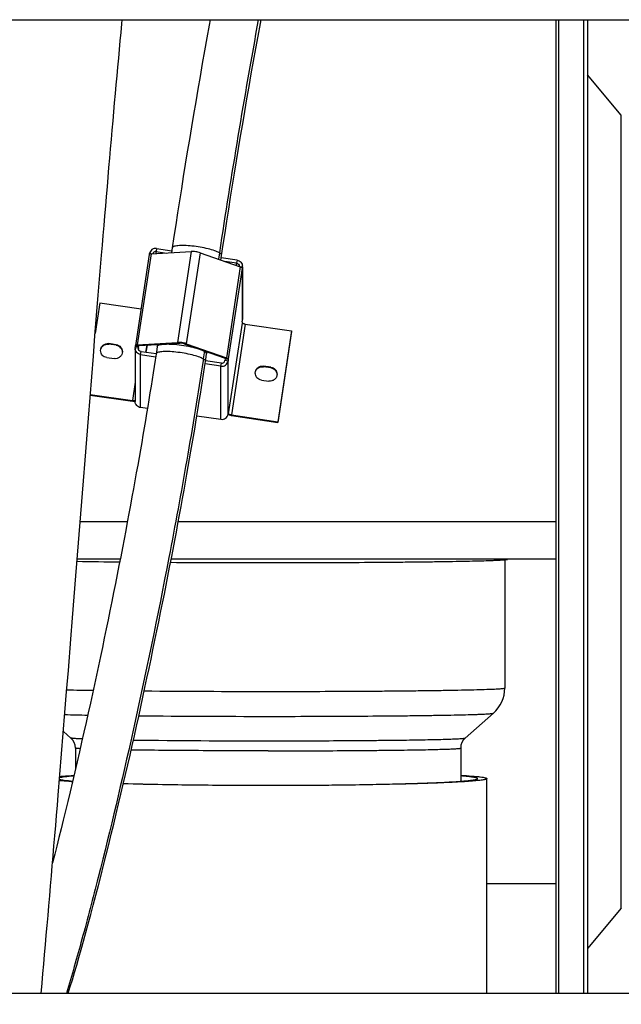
# Model space of a CAD drawing. Extents: x 0 to 420, y -27 to 297.
# Tile 7 of 17: x 203 to 222, y 92 to 123. Entities that reach past the tile are written whole.
import ezdxf

# ---------------------------------------------------------------- set-up
doc = ezdxf.new("R2010")
doc.units = 0
doc.header["$LTSCALE"] = 23.1
doc.layers.get('0').update_dxf_attribs({"linetype": 'CONTINUOUS'})
for name, color, linetype in [('110528_DXF_CONTINUOUS_LINE', 7, 'CONTINUOUS'), ('110660_DXF_CONTINUOUS_LINE', 7, 'CONTINUOUS'), ('110802_DXF_CONTINUOUS_LINE', 7, 'CONTINUOUS'), ('124297_DXF_CONTINUOUS_LINE', 7, 'CONTINUOUS'), ('ASEM_85_125-10_DXF_DIMENSI', 7, 'CONTINUOUS'), ('G_ASE_DUMMY_DXF_CONTINUOUS', 7, 'CONTINUOUS'), ('GUIDE_125_DXF_CONTINUOUS_L', 7, 'CONTINUOUS'), ('HOSE_125_10_DXF_CONTINUOUS', 7, 'CONTINUOUS')]:
    doc.layers.add(name, color=color, linetype=linetype)
doc.styles.get("Standard").update_dxf_attribs({"font": 'txt', "width": 0.7})
doc.dimstyles.new('DIMSTYLE_5', dxfattribs={"dimtxt": 3.5, "dimasz": 3, "dimexe": 1.5, "dimexo": 1, "dimgap": 0.875, "dimtad": 1, "dimdec": 0, "dimlfac": 10, "dimtxsty": 'STANDARD', "dimblk": '_ARROW_FILLED', "dimblk1": '_ARROW_FILLED', "dimblk2": '_ARROW_FILLED', "dimcen": 0.09, "dimazin": 3, "dimtp": 1.2, "dimtm": 1.2, "dimtfac": 1, "dimtdec": 0, "dimtofl": 0, "dimtmove": 0, "dimatfit": 3, "dimtolj": 1})

# ---------------------------------------------------------------- blocks, each defined once
blk = doc.blocks.new('_ARROW_FILLED')
at = {"color": 0, "linetype": 'BYBLOCK'}
blk.add_solid([(0, 0), (-1, 0.167), (-1, -0.167)], dxfattribs=at)
blk = doc.blocks.new('*D7')
at = {"layer": 'ASEM_85_125-10_DXF_DIMENSI', "color": 2, "linetype": 'CONTINUOUS'}
for p, q in [((126.307, 98.757), (126.307, 38.146)), ((238.442, 98.167), (238.442, 38.146)), ((126.307, 39.646), (182.375, 39.646)), ((238.442, 39.646), (182.375, 39.646))]:
    blk.add_line(p, q, dxfattribs=at)
at = {"layer": 'ASEM_85_125-10_DXF_DIMENSI', "color": 2, "linetype": 'CONTINUOUS', "xscale": 3, "yscale": 3, "zscale": 3, "rotation": 180}
blk.add_blockref('_ARROW_FILLED', (126.307, 39.646), dxfattribs=at)
at = {"layer": 'ASEM_85_125-10_DXF_DIMENSI', "color": 2, "linetype": 'CONTINUOUS', "xscale": 3, "yscale": 3, "zscale": 3}
blk.add_blockref('_ARROW_FILLED', (238.442, 39.646), dxfattribs=at)
at = {"layer": 'ASEM_85_125-10_DXF_DIMENSI', "color": 2, "linetype": 'CONTINUOUS', "insert": (182.375, 44.021), "char_height": 3.5, "width": 13.125, "attachment_point": 2}
blk.add_mtext('1121', dxfattribs=at)

msp = doc.modelspace()

# ---------------------------------------------------------------- linework, layer by layer
at = {"layer": '110528_DXF_CONTINUOUS_LINE', "color": 7, "linetype": 'CONTINUOUS'}
for p, q in [((220.15513, 123.36286), (220.15513, 92.23202)), ((221.04125, 123.36286), (221.04125, 92.23202))]:
    msp.add_line(p, q, dxfattribs=at)
at = {"layer": '110528_DXF_CONTINUOUS_LINE', "color": 9, "linetype": 'CONTINUOUS'}
for p, q in [((220.24222, 123.36286), (220.24222, 92.23202)), ((222.25081, 94.95079), (222.25081, 120.31325))]:
    msp.add_line(p, q, dxfattribs=at)
at = {"layer": '110528_DXF_CONTINUOUS_LINE', "color": 3, "linetype": 'CONTINUOUS'}
for p, q in [((221.17116, 123.36286), (221.17116, 92.23202)), ((222.25081, 120.31325), (221.17116, 121.59993)), ((222.25081, 94.95079), (221.17116, 93.66411))]:
    msp.add_line(p, q, dxfattribs=at)
at = {"layer": '110660_DXF_CONTINUOUS_LINE', "color": 7, "linetype": 'CONTINUOUS'}
for p, q in [((207.15924, 115.85432), (206.71835, 112.94891)), ((207.16304, 115.8604), (207.1665, 115.88323)), ((207.2171, 115.87342), (208.50298, 115.95075)), ((207.39372, 116.04815), (207.87585, 115.97801)), ((208.78275, 115.91005), (210.06863, 115.4586)), ((209.96549, 115.67402), (209.45921, 115.74767)), ((210.13393, 115.45155), (210.12658, 115.40312)), ((210.12658, 115.42141), (210.12658, 115.40312)), ((210.1361, 115.45155), (210.1361, 113.78215)), ((205.57653, 114.30585), (205.42854, 113.33069)), ((205.57653, 114.30585), (206.89515, 114.11402)), ((210.12658, 113.70494), (210.13393, 113.75337)), ((210.12658, 113.70494), (210.12658, 113.66427)), ((210.22549, 113.62954), (211.7092, 113.4137)), ((211.7092, 113.4137), (211.2683, 110.50829)), ((211.7092, 113.39336), (211.7092, 113.4137)), ((206.7762, 112.96801), (208.06208, 113.04534)), ((206.10206, 112.97229), (205.86467, 113.00682)), ((206.70873, 112.8522), (206.70873, 111.15402)), ((206.7109, 112.88098), (206.71825, 112.9294)), ((206.71836, 112.94891), (206.71825, 112.94768)), ((206.71825, 112.9294), (206.71825, 112.94768)), ((206.71825, 112.9294), (206.81717, 112.91501)), ((208.34185, 113.00464), (209.62773, 112.55319)), ((205.79706, 112.56133), (206.03446, 112.52679)), ((206.87934, 112.6585), (207.3614, 112.58838)), ((209.68568, 112.49771), (209.58676, 112.5121)), ((209.68568, 112.49771), (209.67833, 112.44929)), ((209.68568, 112.516), (209.68568, 112.49771)), ((209.45111, 112.28438), (208.94477, 112.35804)), ((211.04777, 112.25281), (210.81037, 112.28735)), ((210.74277, 111.84185), (210.98016, 111.80732)), ((205.27167, 111.38065), (206.61934, 111.1846)), ((207.09769, 110.92856), (206.87934, 110.96032)), ((208.68132, 110.69818), (209.45111, 110.5862)), ((209.67833, 110.75111), (209.68568, 110.79954)), ((209.68568, 110.79954), (209.68568, 110.75886)), ((209.68589, 110.75749), (209.68568, 110.75886)), ((209.78459, 110.72413), (211.2683, 110.50829)), ((211.2683, 110.48795), (211.2683, 110.50829))]:
    msp.add_line(p, q, dxfattribs=at)
at = {"layer": '110660_DXF_CONTINUOUS_LINE', "color": 9, "linetype": 'CONTINUOUS'}
for p, q in [((207.2171, 115.87342), (206.7762, 112.96801)), ((207.1665, 115.88323), (207.229, 115.87414)), ((207.39372, 116.04815), (207.37903, 115.9513)), ((207.37903, 115.88316), (207.37903, 115.9513)), ((208.50298, 115.95075), (208.06208, 113.04534)), ((208.78275, 115.91005), (208.34185, 113.00464)), ((209.96549, 115.67402), (209.95079, 115.57717)), ((209.95079, 115.49997), (209.95079, 115.57717)), ((210.06863, 115.4586), (209.62773, 112.55319)), ((210.12658, 115.42141), (209.68568, 112.516)), ((210.13393, 115.45155), (210.05673, 115.46278)), ((210.13393, 113.75337), (210.13393, 115.45155)), ((210.12658, 113.66427), (209.68568, 110.75886)), ((210.22549, 113.62954), (209.78459, 110.72413)), ((208.13202, 113.02078), (208.06208, 113.04534)), ((205.86467, 112.98649), (205.86467, 113.00682)), ((206.10206, 112.95195), (206.10206, 112.97229)), ((206.7109, 112.88098), (206.80982, 112.86659)), ((206.81717, 112.93329), (206.71825, 112.94768)), ((206.84614, 112.94346), (206.7762, 112.96801)), ((206.80982, 112.8522), (206.80982, 112.86659)), ((206.87934, 112.6585), (206.89404, 112.75535)), ((207.08756, 112.95798), (207.0533, 112.73218)), ((207.42059, 112.978), (207.41102, 112.91492)), ((208.27191, 113.00043), (208.34185, 113.00464)), ((209.00335, 112.74364), (208.99291, 112.67487)), ((206.87934, 110.96032), (206.87934, 112.6585)), ((208.99328, 112.67978), (208.99291, 112.67487)), ((209.55779, 112.54898), (209.62773, 112.55319)), ((209.67833, 112.44929), (209.57941, 112.46368)), ((209.58676, 112.53039), (209.68568, 112.516)), ((209.67833, 110.75111), (209.67833, 112.44929)), ((209.45111, 112.28438), (209.4658, 112.38122)), ((209.45111, 110.5862), (209.45111, 112.28438)), ((210.81037, 112.26701), (210.81037, 112.28735)), ((211.04777, 112.23248), (211.04777, 112.25281)), ((206.70873, 111.77368), (206.61934, 111.1846)), ((206.61934, 111.16426), (206.61934, 111.1846)), ((209.67959, 110.75975), (209.68568, 110.75886)), ((209.78459, 110.7038), (209.78459, 110.72413))]:
    msp.add_line(p, q, dxfattribs=at)
at = {"layer": '110660_DXF_CONTINUOUS_LINE', "color": 3, "linetype": 'CONTINUOUS'}
for p, q in [((207.37903, 115.9513), (207.71043, 115.90309)), ((209.95079, 115.57717), (209.5753, 115.6318)), ((211.7092, 113.39336), (211.2683, 110.48795)), ((206.84614, 112.94346), (208.13202, 113.02078)), ((206.10206, 112.95195), (205.86467, 112.98649)), ((206.80982, 112.86659), (206.81717, 112.91501)), ((206.81722, 112.93391), (206.81717, 112.93329)), ((206.81717, 112.91501), (206.81717, 112.93329)), ((206.89404, 112.75535), (207.37609, 112.68522)), ((207.05339, 112.73217), (207.08766, 112.95798)), ((208.27191, 113.00043), (209.55779, 112.54898)), ((209.4658, 112.38122), (208.95939, 112.45489)), ((209.58676, 112.5121), (209.57941, 112.46368)), ((209.58676, 112.53039), (209.58676, 112.5121)), ((211.04777, 112.23248), (210.81037, 112.26701)), ((205.27006, 111.36055), (206.61934, 111.16426)), ((209.78459, 110.7038), (211.2683, 110.48795))]:
    msp.add_line(p, q, dxfattribs=at)
for centre, radius, start, end in [((209.93983, 115.48033), 0.09627, 353.981019, 359.998776), ((206.07706, 112.72914), 0.22119, 3.149324, 7.869492), ((206.90481, 112.8522), 0.09607, 171.388582, 180.002413), ((211.02277, 112.00966), 0.22119, 3.149324, 7.869492), ((206.73774, 111.85679), 0.70174, 267.161296, 267.638026), ((209.92625, 111.67755), 0.984, 261.541736, 261.722902)]:
    msp.add_arc(centre, radius, start, end, dxfattribs=at)
at = {"layer": '110660_DXF_CONTINUOUS_LINE', "color": 7, "linetype": 'CONTINUOUS'}
for centre, start, end in [((209.94394, 115.48032), 351.388582, 0.002413), ((209.94394, 113.78214), 351.388582, 0.002413), ((206.90089, 112.85221), 171.388582, 180.002413)]:
    msp.add_arc(centre, 0.19215, start, end, dxfattribs=at)
for points, knots in [([(207.2171, 115.87342), (207.20305, 115.87258), (207.18429, 115.87149), (207.16028, 115.86106), (207.15925, 115.85432)], [0, 0, 0, 0, 0.67371986, 1, 1, 1, 1]), ([(207.39372, 116.04815), (207.34329, 116.05548), (207.23299, 116.03021), (207.17404, 115.93291), (207.1665, 115.88323)], [0, 0, 0, 0, 0.50355649, 1, 1, 1, 1]), ([(208.78275, 115.91005), (208.7376, 115.9259), (208.64439, 115.94456), (208.54961, 115.95355), (208.50298, 115.95075)], [0, 0, 0, 0, 0.50602438, 1, 1, 1, 1]), ([(209.96549, 115.67402), (210.01123, 115.66737), (210.10059, 115.62075), (210.13609, 115.52592), (210.13609, 115.48033)], [0, 0, 0, 0, 0.50338368, 1, 1, 1, 1]), ([(210.12658, 115.42141), (210.12658, 115.42917), (210.10324, 115.44575), (210.08344, 115.4534), (210.06863, 115.4586)], [0, 0, 0, 0, 0.3308568, 1, 1, 1, 1]), ([(210.22549, 113.62954), (210.21279, 113.63139), (210.18939, 113.63562), (210.15799, 113.64434), (210.1382, 113.65213), (210.12658, 113.66039), (210.12658, 113.66427)], [0, 0, 0, 0, 0.35973618, 0.67130608, 0.89124201, 1, 1, 1, 1]), ([(208.34185, 113.00464), (208.2967, 113.02049), (208.20349, 113.03915), (208.10871, 113.04814), (208.06208, 113.04534)], [0, 0, 0, 0, 0.50602438, 1, 1, 1, 1]), ([(205.60086, 112.78408), (205.60086, 112.81611), (205.61535, 112.88124), (205.67635, 112.96019), (205.76498, 113.00719), (205.83233, 113.01153), (205.86467, 113.00682)], [0, 0, 0, 0, 0.24736818, 0.49640861, 0.74761506, 1, 1, 1, 1]), ([(205.79706, 112.56133), (205.74446, 112.56898), (205.64169, 112.62259), (205.60087, 112.73164), (205.60086, 112.78408)], [0, 0, 0, 0, 0.50341839, 1, 1, 1, 1]), ([(206.29826, 112.74954), (206.29826, 112.71751), (206.28377, 112.65238), (206.22277, 112.57343), (206.13414, 112.52643), (206.06679, 112.52209), (206.03446, 112.52679)], [0, 0, 0, 0, 0.24736818, 0.49640861, 0.74761506, 1, 1, 1, 1]), ([(206.10206, 112.97229), (206.15466, 112.96464), (206.25743, 112.91103), (206.29825, 112.80198), (206.29826, 112.74954)], [0, 0, 0, 0, 0.50341839, 1, 1, 1, 1]), ([(206.87934, 112.6585), (206.8336, 112.66516), (206.74424, 112.71177), (206.70874, 112.8066), (206.70874, 112.8522)], [0, 0, 0, 0, 0.50338368, 1, 1, 1, 1]), ([(206.7762, 112.96801), (206.76215, 112.96717), (206.74339, 112.96608), (206.71938, 112.95565), (206.71835, 112.94891)], [0, 0, 0, 0, 0.67371986, 1, 1, 1, 1]), ([(209.45111, 112.28438), (209.50154, 112.27704), (209.61184, 112.30231), (209.67079, 112.39962), (209.67833, 112.44929)], [0, 0, 0, 0, 0.50355649, 1, 1, 1, 1]), ([(209.68568, 112.516), (209.68568, 112.52376), (209.66234, 112.54034), (209.64254, 112.54799), (209.62773, 112.55319)], [0, 0, 0, 0, 0.3308568, 1, 1, 1, 1]), ([(210.54657, 112.0646), (210.54657, 112.09663), (210.56106, 112.16177), (210.62206, 112.24071), (210.71069, 112.28771), (210.77804, 112.29205), (210.81037, 112.28735)], [0, 0, 0, 0, 0.24736818, 0.49640861, 0.74761506, 1, 1, 1, 1]), ([(211.04777, 112.25281), (211.10037, 112.24516), (211.20314, 112.19155), (211.24396, 112.0825), (211.24397, 112.03007)], [0, 0, 0, 0, 0.50341839, 1, 1, 1, 1]), ([(210.74277, 111.84185), (210.69017, 111.8495), (210.5874, 111.90311), (210.54658, 112.01216), (210.54657, 112.0646)], [0, 0, 0, 0, 0.50341839, 1, 1, 1, 1]), ([(211.24397, 112.03007), (211.24397, 111.99804), (211.22948, 111.9329), (211.16848, 111.85395), (211.07985, 111.80695), (211.0125, 111.80261), (210.98016, 111.80732)], [0, 0, 0, 0, 0.24736818, 0.49640861, 0.74761506, 1, 1, 1, 1]), ([(206.70877, 111.18324), (206.69704, 111.17984), (206.66652, 111.17952), (206.63686, 111.18205), (206.61934, 111.1846)], [0, 0, 0, 0, 0.40814424, 1, 1, 1, 1]), ([(206.87934, 110.96032), (206.8336, 110.96698), (206.74424, 111.01359), (206.70874, 111.10842), (206.70874, 111.15402)], [0, 0, 0, 0, 0.50338368, 1, 1, 1, 1]), ([(209.45111, 110.5862), (209.50154, 110.57886), (209.61184, 110.60413), (209.67079, 110.70144), (209.67833, 110.75111)], [0, 0, 0, 0, 0.50355649, 1, 1, 1, 1]), ([(209.78459, 110.72413), (209.7724, 110.72591), (209.74974, 110.73004), (209.71929, 110.7381), (209.6988, 110.74628), (209.68714, 110.75343), (209.68589, 110.75749)], [0, 0, 0, 0, 0.34918657, 0.65555022, 0.87958158, 1, 1, 1, 1])]:
    msp.add_open_spline(points, degree=3, knots=knots, dxfattribs=at)
at = {"layer": '110660_DXF_CONTINUOUS_LINE', "color": 3, "linetype": 'CONTINUOUS'}
for points, knots in [([(207.37903, 115.9513), (207.35501, 115.95479), (207.30285, 115.9438), (207.27237, 115.89974), (207.26688, 115.87643)], [0, 0, 0, 0, 0.5032786, 1, 1, 1, 1]), ([(209.95079, 115.57717), (209.97366, 115.57385), (210.01834, 115.55054), (210.0361, 115.50313), (210.03609, 115.48033)], [0, 0, 0, 0, 0.50338368, 1, 1, 1, 1]), ([(208.27191, 113.00043), (208.24933, 113.00836), (208.20273, 113.01769), (208.15534, 113.02218), (208.13202, 113.02078)], [0, 0, 0, 0, 0.50602438, 1, 1, 1, 1]), ([(205.60218, 112.7878), (205.60547, 112.81771), (205.62478, 112.87706), (205.68667, 112.94698), (205.77129, 112.98765), (205.83431, 112.9909), (205.86467, 112.98649)], [0, 0, 0, 0, 0.24742534, 0.49661943, 0.74779847, 1, 1, 1, 1]), ([(206.10206, 112.95195), (206.1499, 112.94499), (206.24322, 112.89984), (206.28964, 112.80671), (206.29618, 112.75943)], [0, 0, 0, 0, 0.50317023, 1, 1, 1, 1]), ([(206.89404, 112.75535), (206.87117, 112.75868), (206.82649, 112.78198), (206.80873, 112.8294), (206.80874, 112.8522)], [0, 0, 0, 0, 0.50338368, 1, 1, 1, 1]), ([(206.84614, 112.94346), (206.83911, 112.94304), (206.82974, 112.94249), (206.81773, 112.93728), (206.81721, 112.93391)], [0, 0, 0, 0, 0.67371986, 1, 1, 1, 1]), ([(209.4658, 112.38122), (209.49102, 112.37755), (209.54617, 112.39019), (209.57565, 112.43884), (209.57941, 112.46368)], [0, 0, 0, 0, 0.50355649, 1, 1, 1, 1]), ([(209.58676, 112.53039), (209.58676, 112.53427), (209.57509, 112.54256), (209.5652, 112.54638), (209.55779, 112.54898)], [0, 0, 0, 0, 0.3308568, 1, 1, 1, 1]), ([(210.54789, 112.06832), (210.55118, 112.09824), (210.57048, 112.15759), (210.63238, 112.2275), (210.717, 112.26817), (210.78002, 112.27143), (210.81037, 112.26701)], [0, 0, 0, 0, 0.24742534, 0.49661943, 0.74779847, 1, 1, 1, 1]), ([(211.04777, 112.23248), (211.09561, 112.22552), (211.18892, 112.18037), (211.23535, 112.08723), (211.24188, 112.03995)], [0, 0, 0, 0, 0.50317023, 1, 1, 1, 1]), ([(206.70298, 111.15591), (206.69631, 111.15624), (206.66833, 111.15802), (206.64046, 111.16119), (206.61934, 111.16426)], [0, 0, 0, 0, 0.23860452, 1, 1, 1, 1]), ([(209.78151, 110.70425), (209.7719, 110.70568), (209.73536, 110.71167), (209.69911, 110.71965), (209.67285, 110.72716)], [0, 0, 0, 0, 0.2623746, 1, 1, 1, 1])]:
    msp.add_open_spline(points, degree=3, knots=knots, dxfattribs=at)
at = {"layer": '110660_DXF_CONTINUOUS_LINE', "color": 9, "linetype": 'CONTINUOUS'}
msp.add_open_spline([(207.41102, 112.91492), (207.41272, 112.92605), (207.43336, 112.95021), (207.48364, 112.96928), (207.55702, 112.98478), (207.65314, 112.99318), (207.76881, 112.99524), (207.95032, 112.9883), (208.19182, 112.96265), (208.47413, 112.91201), (208.71768, 112.84747), (208.88137, 112.78503), (208.96412, 112.73126), (208.98796, 112.70326), (208.99178, 112.69001)], degree=3, knots=[0, 0, 0, 0, 0.0202909, 0.05156056, 0.09660415, 0.15503351, 0.22527733, 0.30509818, 0.48239892, 0.66274562, 0.82138459, 0.93728677, 0.9751418, 1, 1, 1, 1], dxfattribs=at)
msp.add_open_spline([(208.99178, 112.69001), (208.99273, 112.6867), (208.99328, 112.68323), (208.99328, 112.67978)], degree=3, dxfattribs=at)
at = {"layer": '110802_DXF_CONTINUOUS_LINE', "color": 7, "linetype": 'CONTINUOUS'}
for p, q in [((133.15738, 123.36286), (225.35738, 123.36286)), ((225.35738, 92.23202), (133.15738, 92.23202))]:
    msp.add_line(p, q, dxfattribs=at)
at = {"layer": '124297_DXF_CONTINUOUS_LINE', "color": 7, "linetype": 'CONTINUOUS'}
for p, q in [((218.52513, 106.09691), (218.52513, 101.99403)), ((218.16161, 101.18966), (217.26001, 100.39534)), ((204.41351, 100.60391), (204.65025, 100.39534)), ((204.79513, 100.07422), (204.79513, 99.39519)), ((217.11513, 100.07422), (217.11513, 99.01447))]:
    msp.add_line(p, q, dxfattribs=at)
for centre, radius, start, end in [((208.36303, 300.60627), 194.59042, 268.9648737, 269.3665404), ((210.93355, 612.24768), 506.24343, 269.6497575, 270.0024429), ((217.45322, 101.99414), 1.07192, 311.366069, 359.993904), ((204.36707, 100.07433), 0.42806, 359.984924, 48.582198), ((217.5432, 100.07433), 0.42806, 131.41779, 180.015087)]:
    msp.add_arc(centre, radius, start, end, dxfattribs=at)
at = {"layer": '124297_DXF_CONTINUOUS_LINE', "color": 9, "linetype": 'CONTINUOUS'}
for centre, radius, start, end in [((207.26105, 224.71572), 122.8092, 268.7214749, 269.114621), ((210.90749, 581.18657), 479.30062, 269.5325172, 270.0056957), ((206.60293, 176.79254), 75.67616, 268.374944, 268.9294643), ((210.89365, 546.68194), 445.59351, 269.4766029, 270.007906), ((210.7244, 441.57067), 341.26397, 269.316024, 270.0387384)]:
    msp.add_arc(centre, radius, start, end, dxfattribs=at)
at = {"layer": '124297_DXF_CONTINUOUS_LINE', "color": 7, "linetype": 'CONTINUOUS'}
msp.add_open_spline([(210.95513, 106.00425), (211.4507, 106.00425), (212.42299, 106.00558), (213.83502, 106.01155), (214.95219, 106.01981), (215.77797, 106.02842), (216.33221, 106.03548), (216.83521, 106.04325), (217.28217, 106.05166), (217.66883, 106.06061), (217.95162, 106.0688), (218.14499, 106.07576), (218.26454, 106.08076), (218.36666, 106.08581), (218.45113, 106.09089), (218.5177, 106.09598), (218.56201, 106.10047), (218.58825, 106.10434), (218.60138, 106.10687), (218.60966, 106.10931), (218.6141, 106.11136), (218.61487, 106.11271)], degree=3, knots=[0, 0, 0, 0, 0.19401083, 0.38064434, 0.55280507, 0.63138423, 0.70394779, 0.76980463, 0.82832775, 0.87896029, 0.92122109, 0.93908401, 0.95471, 0.96806355, 0.97911299, 0.98783517, 0.99421271, 0.9965212, 0.99824509, 0.9993925, 1, 1, 1, 1], dxfattribs=at)
at = {"layer": '124297_DXF_CONTINUOUS_LINE', "color": 9, "linetype": 'CONTINUOUS'}
for points, knots in [([(210.95513, 101.88595), (211.44741, 101.88595), (212.41306, 101.88729), (213.60255, 101.89233), (214.51216, 101.89843), (215.1473, 101.90383), (215.74208, 101.91008), (216.29076, 101.91712), (216.78805, 101.92487), (217.22917, 101.93325), (217.60987, 101.94217), (217.88762, 101.95033), (218.07691, 101.95726), (218.19337, 101.96224), (218.29242, 101.96727), (218.37371, 101.97229), (218.43739, 101.9774), (218.48251, 101.98215), (218.50988, 101.98684), (218.52155, 101.9903), (218.52513, 101.99286), (218.52513, 101.99403)], [0, 0, 0, 0, 0.19499379, 0.38249525, 0.47116644, 0.55530118, 0.63408946, 0.70677288, 0.77265194, 0.83109285, 0.88153371, 0.9234902, 0.94115822, 0.956561, 0.96966303, 0.98043318, 0.98884883, 0.9948939, 0.99857007, 0.99953829, 1, 1, 1, 1]), ([(210.95513, 101.08844), (211.41906, 101.08844), (212.32946, 101.08968), (213.65204, 101.09523), (214.69903, 101.10293), (215.47362, 101.11096), (215.99421, 101.11754), (216.46727, 101.12479), (216.88833, 101.13263), (217.25343, 101.14099), (217.52107, 101.14863), (217.70466, 101.15513), (217.81869, 101.15979), (217.91649, 101.16454), (217.99797, 101.16923), (218.06257, 101.17417), (218.11112, 101.17841), (218.14148, 101.18375), (218.15785, 101.18635), (218.16161, 101.18966)], [0, 0, 0, 0, 0.19305949, 0.378852, 0.55038694, 0.62876277, 0.7012092, 0.76704327, 0.82564458, 0.87646121, 0.91901512, 0.93706544, 0.95290734, 0.96650313, 0.97782294, 0.9868408, 0.99354052, 0.99791531, 1, 1, 1, 1]), ([(205.01785, 100.36648), (204.96659, 100.36853), (204.89477, 100.37167), (204.80591, 100.37677), (204.75455, 100.38027), (204.71371, 100.38388), (204.68293, 100.38715), (204.6633, 100.39087), (204.65279, 100.39311), (204.65025, 100.39534)], [0, 0, 0, 0, 0.41660634, 0.58374259, 0.72305014, 0.83434755, 0.91750194, 0.97252624, 1, 1, 1, 1]), ([(210.95513, 100.30678), (211.36102, 100.30678), (212.15752, 100.30786), (213.31464, 100.31273), (214.23063, 100.31946), (214.90831, 100.32648), (215.36377, 100.33224), (215.77765, 100.33858), (216.14603, 100.34545), (216.46546, 100.35275), (216.73289, 100.36042), (216.92209, 100.36737), (217.04556, 100.37336), (217.11685, 100.37746), (217.17336, 100.38179), (217.21584, 100.3855), (217.2424, 100.39016), (217.25672, 100.39245), (217.26001, 100.39534)], [0, 0, 0, 0, 0.19306033, 0.37885207, 0.55038709, 0.62876305, 0.7012095, 0.76704347, 0.82564462, 0.87646111, 0.91901498, 0.95290713, 0.96650316, 0.97782288, 0.98684073, 0.99354057, 0.99791521, 1, 1, 1, 1]), ([(204.94727, 100.0548), (204.92512, 100.05619), (204.88713, 100.05883), (204.84341, 100.063), (204.81822, 100.06645), (204.80593, 100.06894), (204.79908, 100.07075), (204.79513, 100.07308), (204.79513, 100.07422)], [0, 0, 0, 0, 0.43113708, 0.74086848, 0.85003549, 0.92885591, 0.97785286, 1, 1, 1, 1]), ([(210.95513, 99.98628), (210.1648, 99.98628), (208.70588, 99.99022), (207.24699, 100.0027), (206.57848, 100.01234)], [0, 0, 0, 0, 0.54172636, 1, 1, 1, 1]), ([(210.95513, 99.98628), (211.35572, 99.98628), (212.1415, 99.98736), (213.28228, 99.99221), (214.18431, 99.99892), (214.85046, 100.00591), (215.29694, 100.01164), (215.7016, 100.01795), (216.06056, 100.02477), (216.37035, 100.03202), (216.59637, 100.03866), (216.7504, 100.04431), (216.84516, 100.04835), (216.92577, 100.05245), (216.99191, 100.05654), (217.04374, 100.06069), (217.08045, 100.06456), (217.10272, 100.06837), (217.11222, 100.07119), (217.11513, 100.07327), (217.11513, 100.07422)], [0, 0, 0, 0, 0.19499486, 0.38249522, 0.55530099, 0.63408935, 0.70677285, 0.77265189, 0.83109269, 0.88153344, 0.92348989, 0.9411581, 0.95656075, 0.96966276, 0.98043306, 0.98884839, 0.99489394, 0.99856953, 0.99953809, 1, 1, 1, 1])]:
    msp.add_open_spline(points, degree=3, knots=knots, dxfattribs=at)
at = {"layer": 'G_ASE_DUMMY_DXF_CONTINUOUS', "color": 7, "linetype": 'CONTINUOUS'}
for p, q in [((206.45825, 107.31223), (204.94852, 107.31223)), ((220.15513, 107.31223), (208.08598, 107.31223)), ((206.22875, 106.11271), (204.85359, 106.11271)), ((220.15513, 106.11271), (207.85855, 106.11271))]:
    msp.add_line(p, q, dxfattribs=at)
at = {"layer": 'G_ASE_DUMMY_DXF_CONTINUOUS', "color": 9, "linetype": 'CONTINUOUS'}
msp.add_line((220.15513, 95.72959), (217.95513, 95.72959), dxfattribs=at)
at = {"layer": 'GUIDE_125_DXF_CONTINUOUS_L', "color": 7, "linetype": 'CONTINUOUS'}
for p, q in [((207.88903, 116.06487), (207.8659, 115.91244)), ((209.44839, 115.67635), (209.47092, 115.82481)), ((207.42059, 112.978), (207.37428, 112.67281)), ((208.95617, 112.43275), (209.00335, 112.74364)), ((208.68125, 110.69776), (208.72248, 110.94914)), ((204.13745, 96.68353), (204.06561, 96.40112))]:
    msp.add_line(p, q, dxfattribs=at)
at = {"layer": 'GUIDE_125_DXF_CONTINUOUS_L', "color": 9, "linetype": 'CONTINUOUS'}
for p, q in [((209.39956, 115.90784), (209.36867, 115.70434)), ((208.92363, 112.77162), (208.88481, 112.51578)), ((208.88481, 112.51578), (208.87737, 112.46682))]:
    msp.add_line(p, q, dxfattribs=at)
at = {"layer": 'GUIDE_125_DXF_CONTINUOUS_L', "color": 7, "linetype": 'CONTINUOUS'}
for points in [[(209.10528, 123.36286), (209.0736, 123.18882), (208.99963, 122.77838), (208.92646, 122.3684), (208.85416, 121.95926), (208.78274, 121.55116), (208.71222, 121.14424), (208.64266, 120.73886), (208.57407, 120.33524), (208.50646, 119.93347), (208.43984, 119.53374), (208.37424, 119.13621), (208.30966, 118.741), (208.24612, 118.34828), (208.18361, 117.95816), (208.12216, 117.57078), (208.06177, 117.18634), (208.00245, 116.80496), (207.94421, 116.42674), (207.88903, 116.06487)], [(209.47092, 115.82481), (209.52501, 116.17955), (209.58227, 116.55139), (209.64063, 116.92661), (209.7001, 117.30519), (209.76065, 117.68695), (209.82225, 118.07152), (209.8849, 118.45878), (209.94857, 118.84862), (210.01323, 119.24072), (210.07888, 119.63495), (210.1455, 120.03117), (210.21304, 120.42907), (210.28151, 120.82851), (210.35088, 121.22933), (210.4211, 121.63117), (210.49215, 122.03388), (210.56403, 122.43729), (210.63667, 122.84105), (210.71007, 123.24498), (210.7317, 123.36286)], [(207.37428, 112.67281), (207.34512, 112.48166), (207.31348, 112.27637), (207.28114, 112.06871), (207.24811, 111.85882), (207.21437, 111.64659), (207.17985, 111.43168), (207.14456, 111.21409), (207.10849, 110.99384), (207.07158, 110.77064), (207.03384, 110.54451), (206.99525, 110.31546), (206.95575, 110.08316), (206.91534, 109.84763), (206.87401, 109.6089), (206.83169, 109.36666), (206.78838, 109.1209), (206.74408, 108.8717), (206.69874, 108.61888), (206.65233, 108.36237), (206.60488, 108.10232), (206.55641, 107.83892), (206.5069, 107.57217), (206.45637, 107.30217), (206.40487, 107.02926), (206.35238, 106.75344), (206.29893, 106.47483), (206.24458, 106.19386), (206.18933, 105.91057), (206.13319, 105.62507), (206.07628, 105.33789), (206.01859, 105.04912), (205.96013, 104.75884), (205.901, 104.46754), (205.84123, 104.17537), (205.78081, 103.88235), (205.7198, 103.5888), (205.65831, 103.29522), (205.59627, 103.00129), (205.53347, 102.70603), (205.46998, 102.40975), (205.40575, 102.11237), (205.34046, 101.81235), (205.27409, 101.50978), (205.20669, 101.20488), (205.13794, 100.89637), (205.06763, 100.58344), (204.99602, 100.26735), (204.92348, 99.94991), (204.84984, 99.63046), (204.77534, 99.3101), (204.70098, 98.99317), (204.6268, 98.67984), (204.55283, 98.37018), (204.48002, 98.06809), (204.40858, 97.77436), (204.33835, 97.48814), (204.26968, 97.21074), (204.20277, 96.94283), (204.13745, 96.68353)], [(208.72248, 110.94914), (208.75829, 111.16994), (208.79335, 111.38816), (208.82765, 111.60381), (208.86126, 111.81731), (208.89421, 112.02878), (208.92647, 112.23807), (208.95617, 112.43275)], [(204.56836, 92.23202), (204.56922, 92.23481), (204.63403, 92.44676), (204.7004, 92.66721), (204.76832, 92.89623), (204.83783, 93.13407), (204.90893, 93.38083), (204.98161, 93.63661), (205.05591, 93.90164), (205.13187, 94.17621), (205.20943, 94.46018), (205.28841, 94.75308), (205.36905, 95.05584), (205.45108, 95.36758), (205.53357, 95.68485), (205.61654, 96.00766), (205.69987, 96.33563), (205.78246, 96.66425), (205.86403, 96.99232), (205.94474, 97.3203), (206.02408, 97.64599), (206.10174, 97.96787), (206.17794, 98.28667), (206.25301, 98.60361), (206.3269, 98.91832), (206.39959, 99.23062), (206.47146, 99.54201), (206.54253, 99.85252), (206.61274, 100.16173), (206.68229, 100.47058), (206.75123, 100.77921), (206.81947, 101.08717), (206.88703, 101.39451), (206.95389, 101.70113), (207.02003, 102.00686), (207.08544, 102.31166), (207.15013, 102.61543), (207.21405, 102.91803), (207.27723, 103.21943), (207.33963, 103.51952), (207.40126, 103.81819), (207.4621, 104.11535), (207.52215, 104.41092), (207.58138, 104.70479), (207.63978, 104.99685), (207.69734, 105.28703), (207.75405, 105.57524), (207.80989, 105.86135), (207.86487, 106.14535), (207.91898, 106.42711), (207.97215, 106.70629), (208.02439, 106.98287), (208.07568, 107.25675), (208.12594, 107.52739), (208.17516, 107.7947), (208.22335, 108.05869), (208.27047, 108.319), (208.31648, 108.57541), (208.36142, 108.82808), (208.40535, 109.07718), (208.44824, 109.32263), (208.49013, 109.56447), (208.53109, 109.80306), (208.57111, 110.03837), (208.61022, 110.2704), (208.64847, 110.49955), (208.68125, 110.69776)]]:
    msp.add_lwpolyline(points, dxfattribs=at)
at = {"layer": 'GUIDE_125_DXF_CONTINUOUS_L', "color": 9, "linetype": 'CONTINUOUS'}
msp.add_arc((461.10524, 77.74539), 254.58226, 169.6776083, 171.3787376, dxfattribs=at)
for points, knots in [([(209.39956, 115.90784), (209.35298, 115.93555), (209.23357, 115.98407), (209.02829, 116.04348), (208.78474, 116.09374), (208.53007, 116.12927), (208.32331, 116.14417), (208.17349, 116.14445), (208.08089, 116.13952), (208.00329, 116.12876), (207.93974, 116.11324), (207.89249, 116.08767), (207.88903, 116.06487)], [0, 0, 0, 0, 0.10402831, 0.2455543, 0.41028373, 0.58076475, 0.73881139, 0.80788475, 0.86790054, 0.91746923, 0.95573168, 1, 1, 1, 1]), ([(209.47092, 115.82481), (209.47303, 115.83874), (209.45908, 115.86357), (209.43096, 115.88777), (209.41095, 115.90107), (209.39956, 115.90784)], [0, 0, 0, 0, 0.37226028, 0.64963797, 1, 1, 1, 1]), ([(208.88481, 112.51578), (208.83823, 112.54349), (208.71882, 112.59201), (208.51354, 112.65142), (208.26999, 112.70168), (208.01532, 112.73721), (207.80856, 112.75211), (207.65874, 112.75239), (207.56614, 112.74746), (207.48855, 112.73671), (207.42499, 112.72118), (207.37774, 112.69561), (207.37428, 112.67281)], [0, 0, 0, 0, 0.10402832, 0.24555433, 0.41028378, 0.5807648, 0.73881145, 0.80788481, 0.86790059, 0.91746926, 0.9557317, 1, 1, 1, 1]), ([(208.87737, 112.46682), (208.71533, 111.40175), (208.36957, 109.29892), (207.64152, 105.33605), (206.71906, 100.8843), (205.76316, 96.8201), (205.03284, 94.03842), (204.68117, 92.80559), (204.5073, 92.23181)], [0, 0, 0, 0, 0.15602475, 0.30860425, 0.58350693, 0.81435863, 0.91316944, 1, 1, 1, 1]), ([(208.95617, 112.43275), (208.95828, 112.44668), (208.94433, 112.47151), (208.91621, 112.49571), (208.8962, 112.50901), (208.88481, 112.51578)], [0, 0, 0, 0, 0.37226044, 0.64963812, 1, 1, 1, 1])]:
    msp.add_open_spline(points, degree=3, knots=knots, dxfattribs=at)
at = {"layer": 'HOSE_125_10_DXF_CONTINUOUS', "color": 7, "linetype": 'CONTINUOUS'}
for p, q in [((205.52831, 114.5567), (205.58101, 115.19877)), ((205.47556, 113.91012), (205.52831, 114.5567)), ((205.42276, 113.25934), (205.47556, 113.91012)), ((205.36991, 112.60468), (205.42276, 113.25934)), ((205.31699, 111.94648), (205.36991, 112.60468)), ((205.26402, 111.28505), (205.31699, 111.94648)), ((205.211, 110.62074), (205.26402, 111.28505)), ((205.15792, 109.95387), (205.211, 110.62074)), ((205.10477, 109.28482), (205.15792, 109.95387)), ((205.05158, 108.61395), (205.10477, 109.28482)), ((204.81161, 105.58257), (205.05158, 108.61395)), ((204.75813, 104.90807), (204.81161, 105.58257)), ((204.70459, 104.23384), (204.75813, 104.90807)), ((204.65097, 103.56023), (204.70459, 104.23384)), ((204.57042, 102.55178), (204.65097, 103.56023)), ((204.51664, 101.88152), (204.57042, 102.55178)), ((204.46283, 101.2135), (204.51664, 101.88152)), ((204.40899, 100.54814), (204.46283, 101.2135)), ((204.35512, 99.8859), (204.40899, 100.54814)), ((204.30119, 99.22687), (204.35512, 99.8859)), ((217.95513, 92.23202), (217.95513, 99.09868)), ((203.69948, 92.23202), (203.72921, 92.55836))]:
    msp.add_line(p, q, dxfattribs=at)
for points in [[(205.58101, 115.19877), (205.63364, 115.83599), (205.65994, 116.15267), (205.68622, 116.46802), (205.71249, 116.78201), (205.73874, 117.09459), (205.76498, 117.40566), (205.79119, 117.71521), (205.81738, 118.02317), (205.84355, 118.3294), (205.86969, 118.63387), (205.89581, 118.93654), (205.92188, 119.23726), (205.94792, 119.53598), (205.97391, 119.8327), (205.99987, 120.1273), (206.02577, 120.41972), (206.05163, 120.70997), (206.07745, 120.99813), (206.10323, 121.28413), (206.12899, 121.56797), (206.15471, 121.84976), (206.18042, 122.12949), (206.20609, 122.40709), (206.23175, 122.68263), (206.2574, 122.95612), (206.28304, 123.22748), (206.29593, 123.36286)], [(203.72921, 92.55836), (203.7567, 92.86237), (203.78417, 93.16798), (203.81161, 93.47514), (203.83902, 93.78386), (203.86641, 94.09412), (203.89378, 94.40586), (203.92112, 94.71904), (203.94843, 95.03363), (203.97573, 95.34959), (204.003, 95.66682), (204.03024, 95.98529), (204.05746, 96.30496), (204.08465, 96.62575), (204.11181, 96.94759), (204.13895, 97.27046), (204.16605, 97.5943), (204.19313, 97.91905), (204.22018, 98.24468), (204.24721, 98.57123), (204.30119, 99.22687)]]:
    msp.add_lwpolyline(points, dxfattribs=at)
for points, knots in [([(204.74439, 99.17901), (204.64781, 99.17139), (204.51844, 99.16015), (204.36795, 99.13859), (204.31369, 99.12767), (204.29231, 99.12121)], [0, 0, 0, 0, 0.63705933, 0.85310892, 1, 1, 1, 1]), ([(204.29606, 99.16766), (204.32814, 99.17082), (204.47918, 99.18459), (204.63051, 99.19492), (204.74971, 99.20222)], [0, 0, 0, 0, 0.21255981, 1, 1, 1, 1]), ([(217.11526, 99.20495), (217.2364, 99.19777), (217.40583, 99.18656), (217.6145, 99.16812), (217.73368, 99.15495), (217.82599, 99.1424), (217.89467, 99.12849), (217.9331, 99.11827), (217.95513, 99.1051), (217.95513, 99.09868)], [0, 0, 0, 0, 0.42700227, 0.59715823, 0.73757569, 0.84781592, 0.9276672, 0.97741991, 1, 1, 1, 1]), ([(217.65513, 99.09868), (217.65513, 99.10328), (217.64216, 99.11372), (217.61639, 99.12201), (217.57285, 99.13288), (217.48286, 99.14795), (217.32812, 99.16589), (217.19346, 99.17706), (217.11526, 99.1829)], [0, 0, 0, 0, 0.02498746, 0.07538271, 0.15507433, 0.26470425, 0.57360924, 1, 1, 1, 1]), ([(204.70187, 98.99813), (204.66211, 99.00065), (204.52305, 99.00993), (204.38407, 99.02086), (204.28504, 99.0308)], [0, 0, 0, 0, 0.28587022, 1, 1, 1, 1]), ([(204.28873, 99.07726), (204.30838, 99.07101), (204.35848, 99.06046), (204.49783, 99.03959), (204.6178, 99.02873), (204.70741, 99.02133)], [0, 0, 0, 0, 0.14631512, 0.36208676, 1, 1, 1, 1]), ([(211.74241, 98.87636), (210.78023, 98.87287), (208.97577, 98.87818), (207.17146, 98.90705), (206.32956, 98.93075)], [0, 0, 0, 0, 0.533241, 1, 1, 1, 1]), ([(206.33264, 98.94366), (207.16152, 98.91841), (208.95357, 98.88823), (210.74577, 98.8824), (211.70867, 98.88588)], [0, 0, 0, 0, 0.46271374, 1, 1, 1, 1]), ([(211.70867, 98.88588), (212.10675, 98.88732), (212.88141, 98.89235), (213.99866, 98.9066), (214.87275, 98.92403), (215.51255, 98.9413), (215.93829, 98.95509), (216.32268, 98.97002), (216.66254, 98.98596), (216.95503, 99.00272), (217.19781, 99.02015), (217.38873, 99.0379), (217.51489, 99.05416), (217.58829, 99.06785), (217.62361, 99.07761), (217.64506, 99.08532), (217.65513, 99.09469), (217.65513, 99.09868)], [0, 0, 0, 0, 0.20035249, 0.38989172, 0.56234763, 0.64036034, 0.71201958, 0.77673321, 0.83396766, 0.88325301, 0.92418827, 0.95644796, 0.97979442, 0.98808614, 0.9941302, 0.99799022, 1, 1, 1, 1]), ([(217.95513, 99.09868), (217.95513, 99.09451), (217.94461, 99.08472), (217.9222, 99.07667), (217.88529, 99.06647), (217.80861, 99.05216), (217.6768, 99.03518), (217.47734, 99.01663), (217.22368, 98.99843), (216.9181, 98.98091), (216.56302, 98.96426), (216.16142, 98.94866), (215.71661, 98.93425), (215.04816, 98.91621), (214.13493, 98.898), (212.96766, 98.88312), (212.15831, 98.87786), (211.74241, 98.87636)], [0, 0, 0, 0, 0.00200976, 0.0058698, 0.01191389, 0.0202056, 0.04355204, 0.07581173, 0.11674699, 0.16603234, 0.2232668, 0.28798041, 0.35963967, 0.43765236, 0.61010827, 0.79964752, 1, 1, 1, 1])]:
    msp.add_open_spline(points, degree=3, knots=knots, dxfattribs=at)

# ---------------------------------------------------------------- dimensions: what is measured, and where the dimension line sits
at = {"layer": 'ASEM_85_125-10_DXF_DIMENSI', "color": 2, "linetype": 'CONTINUOUS'}
dim = msp.add_linear_dim(base=(238.44238, 39.64591), p1=(126.30738, 99.75702), p2=(238.44238, 99.16702), dimstyle='DIMSTYLE_5', dxfattribs=at)
dim.commit()
dim.dimension.update_dxf_attribs({"geometry": '*D7', "text_midpoint": (181.87488, 39.64591), "dimtype": 160})

doc.saveas('drawing.dxf')
